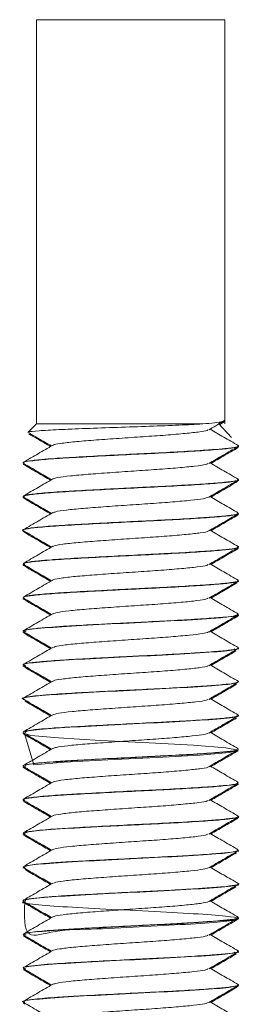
# Model space of a CAD drawing. Header units: millimetres. Extents: x -374 to 373, y -1423 to -22.
# Tile 36 of 39: x 259 to 267, y -81 to -44. Entities that reach past the tile are written whole.
import ezdxf

# ---------------------------------------------------------------- set-up
doc = ezdxf.new("R2010")
doc.units = ezdxf.units.MM

msp = doc.modelspace()

# ---------------------------------------------------------------- linework, layer by layer
at = {"color": 7, "linetype": 'Continuous', "lineweight": 15}
for p, q in [((259.566, -44.321), (259.566, -59.321)), ((259.566, -44.321), (266.566, -44.321)), ((266.566, -59.321), (266.566, -44.321)), ((259.566, -59.321), (259.28, -59.606)), ((265.738, -59.321), (259.566, -59.321)), ((266.804, -59.821), (266.337, -59.321)), ((259.28, -59.606), (259.245, -59.641)), ((267.026, -60.199), (267.019, -60.181)), ((267.066, -60.142), (267.066, -60.132)), ((267.066, -60.181), (267.066, -60.171)), ((259.066, -60.757), (259.066, -60.768)), ((259.066, -60.796), (259.066, -60.806)), ((267.005, -61.449), (267.027, -61.431)), ((267.066, -61.393), (267.066, -61.383)), ((267.066, -61.431), (267.066, -61.421)), ((259.066, -62.008), (259.066, -62.017)), ((259.066, -62.046), (259.066, -62.056)), ((267.048, -62.671), (266.967, -62.708)), ((267.011, -62.699), (267.062, -62.681)), ((267.066, -62.643), (267.066, -62.633)), ((267.066, -62.681), (267.066, -62.671)), ((259.066, -63.257), (259.066, -63.268)), ((259.066, -63.296), (259.066, -63.306)), ((267.066, -63.892), (267.066, -63.882)), ((267.066, -63.931), (267.066, -63.921)), ((259.066, -64.508), (259.066, -64.518)), ((259.066, -64.546), (259.066, -64.556)), ((267.016, -65.199), (267.019, -65.181)), ((267.066, -65.143), (267.066, -65.133)), ((267.066, -65.181), (267.066, -65.171)), ((259.066, -65.758), (259.066, -65.767)), ((259.066, -65.796), (259.066, -65.806)), ((267.004, -66.449), (267.035, -66.431)), ((267.066, -66.393), (267.066, -66.383)), ((267.066, -66.431), (267.066, -66.421)), ((259.066, -67.007), (259.066, -67.018)), ((259.066, -67.046), (259.066, -67.056)), ((267.066, -67.642), (267.066, -67.633)), ((267.066, -67.681), (267.066, -67.671)), ((259.066, -68.258), (259.066, -68.267)), ((259.066, -68.296), (259.066, -68.306)), ((267.066, -68.892), (267.066, -68.882)), ((267.066, -68.931), (267.066, -68.921)), ((259.066, -69.507), (259.066, -69.518)), ((259.066, -69.546), (259.066, -69.555)), ((267.066, -70.143), (267.066, -70.132)), ((266.947, -70.198), (266.986, -70.18)), ((267.066, -70.18), (267.066, -70.171)), ((259.066, -70.758), (259.066, -70.768)), ((259.066, -70.796), (259.066, -70.805)), ((267.066, -71.393), (267.066, -71.383)), ((267.066, -71.431), (267.066, -71.421)), ((259.066, -72.007), (259.066, -72.018)), ((259.066, -72.046), (259.066, -72.056)), ((267.054, -72.671), (266.97, -72.7)), ((267.066, -72.642), (267.066, -72.633)), ((267.066, -72.681), (267.066, -72.671)), ((259.066, -73.257), (259.066, -73.268)), ((259.066, -73.296), (259.066, -73.306)), ((259.097, -73.306), (259.074, -73.293)), ((267.028, -73.949), (267.02, -73.931)), ((267.066, -73.892), (267.066, -73.882)), ((267.066, -73.931), (267.066, -73.921)), ((259.066, -74.508), (259.066, -74.518)), ((259.066, -74.546), (259.066, -74.555)), ((266.951, -75.198), (266.999, -75.18)), ((267.066, -75.143), (267.066, -75.133)), ((267.066, -75.18), (267.066, -75.171)), ((259.066, -75.758), (259.066, -75.768)), ((259.066, -75.796), (259.066, -75.805)), ((259.106, -75.805), (259.071, -75.795)), ((266.98, -76.448), (267.057, -76.431)), ((267.066, -76.393), (267.066, -76.382)), ((267.066, -76.431), (267.066, -76.421)), ((259.066, -77.007), (259.066, -77.018)), ((259.066, -77.046), (259.066, -77.056)), ((267.066, -77.643), (267.066, -77.633)), ((267.066, -77.681), (267.066, -77.671)), ((259.066, -78.258), (259.066, -78.268)), ((259.066, -78.296), (259.066, -78.306)), ((267.066, -78.893), (267.066, -78.882)), ((267.066, -78.931), (267.066, -78.921)), ((259.066, -79.508), (259.066, -79.517)), ((259.066, -79.546), (259.066, -79.556)), ((267.066, -80.142), (267.066, -80.132)), ((267.066, -80.181), (267.066, -80.171)), ((259.066, -80.758), (259.066, -80.767)), ((259.066, -80.796), (259.066, -80.806)), ((259.081, -80.824), (259.124, -80.848))]:
    msp.add_line(p, q, dxfattribs=at)
at = {"color": 7, "linetype": 'Continuous', "lineweight": 15, "flags": 128}
msp.add_lwpolyline([(259.123, -70.805), (259.461, -71.967), (260.596, -71.875), (262.216, -71.787), (264.034, -71.694), (265.631, -71.605), (266.721, -71.514), (267.063, -71.423), (266.597, -71.334), (265.402, -71.242), (263.753, -71.153), (261.939, -71.061), (260.375, -70.972), (259.348, -70.881), (259.078, -70.79), (259.078, -70.79)], dxfattribs=at)
at = {"color": 7, "linetype": 'Continuous', "lineweight": 15}
for points, knots in [([(265.738, -59.321), (266.044, -59.291), (266.511, -59.245), (266.531, -59.197), (266.538, -59.181)], [0, 0, 0, 0, 0.655147, 1, 1, 1, 1]), ([(265.738, -59.321), (265.461, -59.335), (264.908, -59.364), (263.775, -59.406), (262.562, -59.448), (261.374, -59.491), (260.34, -59.531), (259.614, -59.576), (259.258, -59.606), (259.294, -59.624), (259.302, -59.628)], [0, 0, 0, 0, 0.133696, 0.267393, 0.401101, 0.538541, 0.67593, 0.815823, 0.956992, 1, 1, 1, 1]), ([(260.181, -60.112), (260.181, -60.109), (260.183, -60.086), (260.441, -60.045), (260.947, -59.981), (261.673, -59.924), (262.518, -59.862), (263.415, -59.801), (264.28, -59.744), (265.036, -59.68), (265.596, -59.622), (265.905, -59.575), (265.927, -59.548), (265.932, -59.541)], [0, 0, 0, 0, 0.015108, 0.119995, 0.2268, 0.331256, 0.437467, 0.543667, 0.648131, 0.754937, 0.859809, 0.965494, 1, 1, 1, 1]), ([(265.961, -59.541), (266.141, -59.437), (266.323, -59.331), (266.506, -59.225), (266.509, -59.223)], [0, 0, 0, 0, 0.984779, 1, 1, 1, 1]), ([(267.058, -60.12), (266.878, -60.015), (266.529, -59.813), (266.18, -59.611), (266.011, -59.513)], [0, 0, 0, 0, 0.515654, 1, 1, 1, 1]), ([(266.337, -59.276), (266.453, -59.261), (266.595, -59.242), (266.551, -59.223), (266.543, -59.22)], [0, 0, 0, 0, 0.818138, 1, 1, 1, 1]), ([(266.362, -59.348), (266.412, -59.319), (266.466, -59.288), (266.519, -59.257), (266.523, -59.254)], [0, 0, 0, 0, 0.928955, 1, 1, 1, 1]), ([(259.268, -59.682), (259.386, -59.751), (259.659, -59.909), (259.931, -60.067), (260.086, -60.157)], [0, 0, 0, 0, 0.432189, 1, 1, 1, 1]), ([(259.299, -59.661), (259.405, -59.723), (259.678, -59.881), (259.952, -60.04), (260.119, -60.138)], [0, 0, 0, 0, 0.3871356, 1, 1, 1, 1]), ([(267.057, -60.12), (267.059, -60.121), (267.066, -60.126), (267.069, -60.145), (266.985, -60.182), (266.654, -60.229), (266.234, -60.264), (265.977, -60.283), (265.619, -60.308), (264.948, -60.351), (263.86, -60.406), (262.688, -60.463), (261.544, -60.524), (260.734, -60.568), (260.159, -60.606), (259.659, -60.646), (259.201, -60.698), (259.074, -60.735), (259.066, -60.754), (259.066, -60.754), (259.066, -60.755), (259.066, -60.756), (259.066, -60.757)], [0, 0, 0, 0, 0.005915, 0.0246092, 0.0873166, 0.1783229, 0.2404815, 0.2586707, 0.2682356, 0.3599004, 0.4501485, 0.5349528, 0.6321956, 0.7217665, 0.7527891, 0.8132159, 0.9036188, 0.9940147, 0.9942292, 0.9946152, 0.9959024, 1, 1, 1, 1]), ([(259.105, -60.768), (259.094, -60.761), (259.046, -60.735), (259.332, -60.692), (259.946, -60.628), (260.873, -60.569), (261.992, -60.51), (263.209, -60.447), (264.416, -60.39), (265.495, -60.327), (266.364, -60.267), (266.893, -60.209), (267.119, -60.165), (267.059, -60.144), (267.056, -60.142)], [0, 0, 0, 0, 0.0294074, 0.1247171, 0.2222051, 0.3182574, 0.4144922, 0.5119308, 0.6072065, 0.7044725, 0.8011111, 0.8967916, 0.9943457, 1, 1, 1, 1]), ([(260.165, -60.111), (259.985, -60.216), (259.625, -60.425), (259.265, -60.633), (259.085, -60.738)], [0, 0, 0, 0, 0.4996716, 1, 1, 1, 1]), ([(265.961, -60.791), (266.141, -60.687), (266.5, -60.478), (266.86, -60.269), (267.04, -60.165)], [0, 0, 0, 0, 0.49971, 1, 1, 1, 1]), ([(266.045, -60.782), (266.2, -60.692), (266.535, -60.497), (266.871, -60.303), (267.05, -60.199)], [0, 0, 0, 0, 0.464504, 1, 1, 1, 1]), ([(259.112, -60.824), (259.091, -60.819), (259.043, -60.809), (259.086, -60.799), (259.111, -60.793)], [0, 0, 0, 0, 0.4356533, 1, 1, 1, 1]), ([(259.076, -60.782), (259.256, -60.886), (259.604, -61.088), (259.952, -61.29), (260.119, -61.388)], [0, 0, 0, 0, 0.517843, 1, 1, 1, 1]), ([(259.081, -60.824), (259.261, -60.928), (259.596, -61.122), (259.931, -61.317), (260.086, -61.407)], [0, 0, 0, 0, 0.537994, 1, 1, 1, 1]), ([(260.174, -61.363), (260.222, -61.346), (260.324, -61.309), (260.791, -61.248), (261.46, -61.189), (262.281, -61.13), (263.17, -61.067), (264.053, -61.01), (264.846, -60.947), (265.466, -60.887), (265.851, -60.836), (265.909, -60.803), (265.931, -60.791)], [0, 0, 0, 0, 0.092949, 0.199399, 0.304274, 0.40935, 0.515746, 0.619769, 0.725977, 0.831495, 0.935963, 1, 1, 1, 1]), ([(267.058, -61.37), (266.878, -61.265), (266.529, -61.063), (266.18, -60.861), (266.011, -60.763)], [0, 0, 0, 0, 0.5156526, 1, 1, 1, 1]), ([(260.165, -61.361), (259.985, -61.466), (259.625, -61.675), (259.265, -61.883), (259.085, -61.988)], [0, 0, 0, 0, 0.4996716, 1, 1, 1, 1]), ([(259.114, -62.032), (259.094, -62.027), (259.007, -62), (259.218, -61.958), (259.742, -61.896), (260.599, -61.834), (261.675, -61.777), (262.874, -61.713), (264.096, -61.655), (265.221, -61.595), (266.154, -61.532), (266.783, -61.476), (267.081, -61.426), (267.036, -61.399), (267.025, -61.393)], [0, 0, 0, 0, 0.026341, 0.119478, 0.214334, 0.308969, 0.402249, 0.497548, 0.590994, 0.685419, 0.780421, 0.873495, 0.968687, 1, 1, 1, 1]), ([(267.046, -61.383), (267.053, -61.385), (267.106, -61.407), (266.882, -61.451), (266.367, -61.506), (265.643, -61.557), (264.983, -61.597), (264.276, -61.636), (263.714, -61.663), (263.21, -61.687), (262.819, -61.707), (262.085, -61.745), (261.21, -61.791), (260.605, -61.827), (260.321, -61.845), (259.96, -61.87), (259.482, -61.913), (259.102, -61.963), (259.103, -61.995), (259.103, -62.008)], [0, 0, 0, 0, 0.012311, 0.105866, 0.197569, 0.290148, 0.349977, 0.383755, 0.475056, 0.485549, 0.504638, 0.568513, 0.661353, 0.725325, 0.743733, 0.753058, 0.846592, 0.938565, 1, 1, 1, 1]), ([(265.961, -62.041), (266.141, -61.937), (266.5, -61.728), (266.86, -61.519), (267.04, -61.415)], [0, 0, 0, 0, 0.499711, 1, 1, 1, 1]), ([(266.045, -62.032), (266.2, -61.942), (266.529, -61.751), (266.857, -61.561), (267.03, -61.46)], [0, 0, 0, 0, 0.474094, 1, 1, 1, 1]), ([(259.076, -62.032), (259.256, -62.136), (259.604, -62.338), (259.952, -62.54), (260.119, -62.638)], [0, 0, 0, 0, 0.517845, 1, 1, 1, 1]), ([(259.081, -62.074), (259.261, -62.178), (259.596, -62.372), (259.931, -62.567), (260.086, -62.657)], [0, 0, 0, 0, 0.537995, 1, 1, 1, 1]), ([(260.194, -62.613), (260.214, -62.601), (260.267, -62.569), (260.645, -62.516), (261.259, -62.454), (262.049, -62.397), (262.926, -62.333), (263.819, -62.275), (264.644, -62.215), (265.318, -62.152), (265.792, -62.098), (265.899, -62.059), (265.95, -62.04)], [0, 0, 0, 0, 0.063538, 0.169567, 0.275345, 0.379606, 0.48613, 0.590576, 0.696121, 0.802312, 0.906341, 1, 1, 1, 1]), ([(267.058, -62.62), (266.878, -62.515), (266.529, -62.313), (266.18, -62.111), (266.011, -62.013)], [0, 0, 0, 0, 0.5156526, 1, 1, 1, 1]), ([(259.077, -63.282), (259.076, -63.282), (258.986, -63.261), (259.139, -63.223), (259.558, -63.163), (260.343, -63.1), (261.365, -63.043), (262.543, -62.981), (263.77, -62.92), (264.931, -62.862), (265.927, -62.799), (266.636, -62.741), (267.003, -62.695), (267.006, -62.67), (267.007, -62.665)], [0, 0, 0, 0, 0.000215, 0.097345, 0.194976, 0.293608, 0.390092, 0.488681, 0.586414, 0.68345, 0.782239, 0.878863, 0.977117, 1, 1, 1, 1]), ([(267.03, -62.62), (267.041, -62.635), (267.066, -62.668), (266.71, -62.725), (266.051, -62.779), (265.135, -62.84), (264.075, -62.896), (262.905, -62.952), (261.751, -63.013), (260.706, -63.068), (259.959, -63.119), (259.54, -63.159), (259.225, -63.198), (259.1, -63.225), (259.068, -63.249), (259.067, -63.254), (259.067, -63.257)], [0, 0, 0, 0, 0.068352, 0.15937, 0.255444, 0.340799, 0.431588, 0.521496, 0.61323, 0.703158, 0.793924, 0.852767, 0.885713, 0.975239, 0.98559, 1, 1, 1, 1]), ([(260.165, -62.611), (259.985, -62.716), (259.625, -62.925), (259.265, -63.133), (259.085, -63.238)], [0, 0, 0, 0, 0.4996716, 1, 1, 1, 1]), ([(265.961, -63.291), (266.141, -63.187), (266.5, -62.978), (266.86, -62.769), (267.04, -62.665)], [0, 0, 0, 0, 0.49971, 1, 1, 1, 1]), ([(266.045, -63.282), (266.2, -63.192), (266.535, -62.997), (266.871, -62.803), (267.05, -62.699)], [0, 0, 0, 0, 0.464505, 1, 1, 1, 1]), ([(259.076, -63.282), (259.256, -63.386), (259.604, -63.588), (259.952, -63.79), (260.119, -63.888)], [0, 0, 0, 0, 0.517843, 1, 1, 1, 1]), ([(259.081, -63.324), (259.261, -63.428), (259.596, -63.622), (259.931, -63.817), (260.086, -63.907)], [0, 0, 0, 0, 0.537994, 1, 1, 1, 1]), ([(260.193, -63.862), (260.197, -63.856), (260.215, -63.829), (260.517, -63.783), (261.069, -63.72), (261.823, -63.663), (262.683, -63.601), (263.581, -63.54), (264.43, -63.482), (265.16, -63.419), (265.675, -63.362), (265.94, -63.317), (265.945, -63.294), (265.946, -63.292)], [0, 0, 0, 0, 0.034723, 0.140268, 0.2469, 0.351199, 0.457784, 0.56344, 0.668338, 0.775142, 0.879593, 0.985814, 1, 1, 1, 1]), ([(267.058, -63.87), (266.878, -63.765), (266.529, -63.563), (266.18, -63.361), (266.011, -63.263)], [0, 0, 0, 0, 0.515654, 1, 1, 1, 1]), ([(259.113, -64.532), (259.095, -64.518), (259.055, -64.482), (259.417, -64.43), (260.1, -64.367), (261.068, -64.309), (262.214, -64.248), (263.438, -64.186), (264.629, -64.129), (265.677, -64.065), (266.48, -64.007), (266.985, -63.949), (267.026, -63.911), (267.045, -63.892)], [0, 0, 0, 0, 0.069049, 0.162428, 0.257736, 0.351084, 0.445643, 0.540568, 0.63368, 0.728921, 0.822744, 0.91677, 1, 1, 1, 1]), ([(267.037, -63.87), (267.05, -63.873), (267.064, -63.875), (267.065, -63.878), (267.065, -63.879), (267.065, -63.88), (267.066, -63.885), (267.055, -63.904), (266.932, -63.943), (266.497, -63.995), (265.734, -64.051), (265.059, -64.093), (264.668, -64.114), (264.564, -64.12), (264.219, -64.138), (263.502, -64.173), (262.444, -64.226), (261.322, -64.285), (260.638, -64.324), (260.269, -64.349), (259.995, -64.368), (259.551, -64.406), (259.138, -64.456), (259.101, -64.491), (259.084, -64.508)], [0, 0, 0, 0, 0.013166, 0.013412, 0.013828, 0.015168, 0.019882, 0.037442, 0.104972, 0.195445, 0.285565, 0.377243, 0.3805, 0.386041, 0.403973, 0.467137, 0.558111, 0.648553, 0.738988, 0.748229, 0.766613, 0.830709, 0.921471, 1, 1, 1, 1]), ([(260.165, -63.861), (259.985, -63.966), (259.625, -64.175), (259.265, -64.383), (259.085, -64.488)], [0, 0, 0, 0, 0.4996716, 1, 1, 1, 1]), ([(265.961, -64.541), (266.141, -64.437), (266.5, -64.228), (266.86, -64.019), (267.04, -63.915)], [0, 0, 0, 0, 0.49971, 1, 1, 1, 1]), ([(267.045, -63.949), (267.048, -63.948), (267.076, -63.942), (267.052, -63.936), (267.03, -63.931)], [0, 0, 0, 0, 0.110509, 1, 1, 1, 1]), ([(266.045, -64.532), (266.2, -64.442), (266.535, -64.247), (266.871, -64.053), (267.05, -63.949)], [0, 0, 0, 0, 0.464504, 1, 1, 1, 1]), ([(259.084, -64.556), (259.076, -64.553), (259.052, -64.546), (259.095, -64.539), (259.124, -64.534)], [0, 0, 0, 0, 0.306725, 1, 1, 1, 1]), ([(259.076, -64.532), (259.256, -64.636), (259.604, -64.838), (259.952, -65.04), (260.119, -65.138)], [0, 0, 0, 0, 0.517843, 1, 1, 1, 1]), ([(259.081, -64.574), (259.261, -64.678), (259.596, -64.872), (259.931, -65.067), (260.086, -65.157)], [0, 0, 0, 0, 0.537994, 1, 1, 1, 1]), ([(260.172, -65.112), (260.172, -65.11), (260.168, -65.089), (260.41, -65.05), (260.892, -64.986), (261.605, -64.929), (262.442, -64.868), (263.338, -64.806), (264.209, -64.749), (264.978, -64.685), (265.557, -64.627), (265.889, -64.579), (265.92, -64.55), (265.93, -64.541)], [0, 0, 0, 0, 0.006044, 0.110696, 0.217519, 0.322136, 0.428115, 0.534505, 0.638856, 0.745604, 0.850754, 0.956133, 1, 1, 1, 1]), ([(267.058, -65.12), (266.878, -65.015), (266.529, -64.813), (266.18, -64.611), (266.011, -64.513)], [0, 0, 0, 0, 0.5156526, 1, 1, 1, 1]), ([(259.097, -65.767), (259.088, -65.763), (259.034, -65.738), (259.296, -65.697), (259.879, -65.634), (260.785, -65.574), (261.891, -65.515), (263.103, -65.452), (264.316, -65.395), (265.411, -65.333), (266.3, -65.271), (266.862, -65.214), (267.108, -65.168), (267.05, -65.145), (267.043, -65.143)], [0, 0, 0, 0, 0.021184, 0.116451, 0.213857, 0.310204, 0.406155, 0.50367, 0.599014, 0.696129, 0.792999, 0.888501, 0.986061, 1, 1, 1, 1]), ([(260.165, -65.111), (259.985, -65.216), (259.625, -65.425), (259.265, -65.633), (259.085, -65.738)], [0, 0, 0, 0, 0.4996716, 1, 1, 1, 1]), ([(267.028, -65.133), (267.039, -65.139), (267.075, -65.159), (266.946, -65.184), (266.824, -65.203), (266.784, -65.209), (266.628, -65.23), (266.356, -65.254), (265.844, -65.293), (265.245, -65.332), (264.654, -65.366), (264.28, -65.385), (264.266, -65.386), (264.219, -65.388), (264.041, -65.397), (263.68, -65.414), (263.309, -65.433), (262.998, -65.448), (262.607, -65.468), (261.875, -65.506), (260.907, -65.558), (260.012, -65.614), (259.564, -65.657), (259.361, -65.682), (259.225, -65.7), (259.074, -65.726), (259.098, -65.748), (259.108, -65.758)], [0, 0, 0, 0, 0.03007, 0.097471, 0.115755, 0.121029, 0.123723, 0.215066, 0.246971, 0.308288, 0.401327, 0.401679, 0.402364, 0.404732, 0.413462, 0.446881, 0.492907, 0.502403, 0.521193, 0.586554, 0.678838, 0.770738, 0.86424, 0.873524, 0.891916, 0.95593, 1, 1, 1, 1]), ([(265.961, -65.791), (266.141, -65.687), (266.5, -65.478), (266.86, -65.269), (267.04, -65.165)], [0, 0, 0, 0, 0.499711, 1, 1, 1, 1]), ([(266.045, -65.782), (266.2, -65.692), (266.522, -65.505), (266.844, -65.318), (267.01, -65.222)], [0, 0, 0, 0, 0.48392, 1, 1, 1, 1]), ([(259.102, -65.824), (259.089, -65.821), (259.046, -65.812), (259.083, -65.803), (259.109, -65.797)], [0, 0, 0, 0, 0.29536, 1, 1, 1, 1]), ([(259.076, -65.782), (259.256, -65.886), (259.604, -66.088), (259.952, -66.29), (260.119, -66.388)], [0, 0, 0, 0, 0.517843, 1, 1, 1, 1]), ([(259.081, -65.824), (259.261, -65.928), (259.596, -66.122), (259.931, -66.317), (260.086, -66.407)], [0, 0, 0, 0, 0.537995, 1, 1, 1, 1]), ([(260.183, -66.363), (260.22, -66.347), (260.305, -66.312), (260.743, -66.254), (261.395, -66.194), (262.207, -66.135), (263.093, -66.072), (263.98, -66.015), (264.784, -65.953), (265.421, -65.892), (265.833, -65.84), (265.905, -65.805), (265.934, -65.791)], [0, 0, 0, 0, 0.083631, 0.18999, 0.295189, 0.399955, 0.506435, 0.610534, 0.716575, 0.822348, 0.92662, 1, 1, 1, 1]), ([(267.058, -66.37), (266.878, -66.265), (266.529, -66.063), (266.18, -65.861), (266.011, -65.763)], [0, 0, 0, 0, 0.5156526, 1, 1, 1, 1]), ([(267.04, -66.37), (267.036, -66.391), (267.029, -66.43), (266.58, -66.487), (265.907, -66.54), (264.965, -66.599), (263.885, -66.656), (262.864, -66.704), (262.093, -66.745), (261.332, -66.785), (260.748, -66.817), (260.171, -66.855), (259.668, -66.895), (259.207, -66.947), (259.075, -66.984), (259.066, -67.003), (259.066, -67.005), (259.065, -67.006), (259.066, -67.007), (259.066, -67.007)], [0, 0, 0, 0, 0.098252, 0.178368, 0.266383, 0.358058, 0.448137, 0.531813, 0.595348, 0.630674, 0.720274, 0.751658, 0.811705, 0.902128, 0.992544, 0.993268, 0.994662, 0.99946, 1, 1, 1, 1]), ([(260.165, -66.361), (259.985, -66.466), (259.625, -66.675), (259.265, -66.883), (259.085, -66.988)], [0, 0, 0, 0, 0.4996723, 1, 1, 1, 1]), ([(259.18, -67.033), (259.137, -67.019), (258.999, -66.974), (259.652, -66.901), (260.974, -66.811), (262.766, -66.718), (264.608, -66.632), (265.976, -66.547), (266.742, -66.481), (267.068, -66.43), (267.032, -66.401), (267.021, -66.393)], [0, 0, 0, 0, 0.065651, 0.206348, 0.347224, 0.48913, 0.629277, 0.771637, 0.864988, 0.96038, 1, 1, 1, 1]), ([(265.961, -67.041), (266.141, -66.937), (266.5, -66.728), (266.86, -66.519), (267.04, -66.415)], [0, 0, 0, 0, 0.49971, 1, 1, 1, 1]), ([(266.045, -67.032), (266.2, -66.942), (266.535, -66.747), (266.871, -66.553), (267.05, -66.449)], [0, 0, 0, 0, 0.464505, 1, 1, 1, 1]), ([(267.031, -66.421), (267.042, -66.425), (267.101, -66.447), (266.969, -66.468), (266.863, -66.485)], [0, 0, 0, 0, 0.195191, 1, 1, 1, 1]), ([(259.076, -67.032), (259.256, -67.136), (259.604, -67.338), (259.952, -67.54), (260.119, -67.638)], [0, 0, 0, 0, 0.517843, 1, 1, 1, 1]), ([(259.081, -67.074), (259.261, -67.178), (259.596, -67.372), (259.931, -67.567), (260.086, -67.657)], [0, 0, 0, 0, 0.537994, 1, 1, 1, 1]), ([(260.196, -67.613), (260.21, -67.602), (260.25, -67.573), (260.603, -67.521), (261.198, -67.459), (261.977, -67.402), (262.849, -67.339), (263.744, -67.28), (264.578, -67.22), (265.268, -67.157), (265.773, -67.101), (265.898, -67.06), (265.96, -67.04)], [0, 0, 0, 0, 0.054364, 0.160178, 0.266163, 0.370275, 0.476757, 0.581445, 0.6867, 0.793023, 0.897023, 1, 1, 1, 1]), ([(267.058, -67.62), (266.878, -67.515), (266.529, -67.313), (266.18, -67.111), (266.011, -67.013)], [0, 0, 0, 0, 0.515654, 1, 1, 1, 1]), ([(259.161, -68.283), (259.124, -68.274), (258.955, -68.235), (259.485, -68.169), (260.685, -68.076), (262.427, -67.986), (264.295, -67.897), (265.875, -67.804), (266.853, -67.73), (266.914, -67.683), (266.936, -67.666)], [0, 0, 0, 0, 0.0418936, 0.1874698, 0.3346162, 0.4810824, 0.6270005, 0.774616, 0.920053, 1, 1, 1, 1]), ([(260.165, -67.611), (259.985, -67.716), (259.625, -67.925), (259.265, -68.133), (259.085, -68.238)], [0, 0, 0, 0, 0.4996716, 1, 1, 1, 1]), ([(267.048, -67.633), (267.054, -67.635), (267.108, -67.656), (266.888, -67.7), (266.379, -67.755), (265.655, -67.806), (264.997, -67.846), (264.291, -67.885), (263.731, -67.912), (263.226, -67.937), (262.836, -67.956), (262.102, -67.994), (261.118, -68.046), (260.176, -68.101), (259.491, -68.162), (259.104, -68.212), (259.103, -68.245), (259.102, -68.258)], [0, 0, 0, 0, 0.010814, 0.104387, 0.196147, 0.2887, 0.349298, 0.382342, 0.473668, 0.484418, 0.503592, 0.567119, 0.660014, 0.751506, 0.845052, 0.937092, 1, 1, 1, 1]), ([(265.961, -68.291), (266.141, -68.187), (266.5, -67.978), (266.86, -67.769), (267.04, -67.665)], [0, 0, 0, 0, 0.49971, 1, 1, 1, 1]), ([(266.045, -68.282), (266.2, -68.192), (266.509, -68.012), (266.818, -67.833), (266.971, -67.745)], [0, 0, 0, 0, 0.504415, 1, 1, 1, 1]), ([(259.076, -68.282), (259.256, -68.386), (259.604, -68.588), (259.952, -68.79), (260.119, -68.888)], [0, 0, 0, 0, 0.517843, 1, 1, 1, 1]), ([(260.189, -68.862), (260.19, -68.857), (260.2, -68.832), (260.481, -68.788), (261.012, -68.725), (261.753, -68.668), (262.607, -68.606), (263.505, -68.545), (264.362, -68.487), (265.104, -68.424), (265.64, -68.366), (265.924, -68.321), (265.936, -68.296), (265.939, -68.291)], [0, 0, 0, 0, 0.025696, 0.130925, 0.237659, 0.341998, 0.448434, 0.554362, 0.659028, 0.765856, 0.870469, 0.976464, 1, 1, 1, 1]), ([(267.058, -68.87), (266.878, -68.765), (266.529, -68.563), (266.18, -68.361), (266.011, -68.263)], [0, 0, 0, 0, 0.515654, 1, 1, 1, 1]), ([(259.081, -68.324), (259.261, -68.428), (259.596, -68.622), (259.931, -68.817), (260.086, -68.907)], [0, 0, 0, 0, 0.537994, 1, 1, 1, 1]), ([(259.114, -69.532), (259.097, -69.529), (258.917, -69.496), (259.346, -69.436), (260.41, -69.341), (262.097, -69.253), (263.961, -69.162), (265.632, -69.071), (266.834, -68.984), (266.981, -68.923), (267.055, -68.892)], [0, 0, 0, 0, 0.014318, 0.154591, 0.297053, 0.437661, 0.579137, 0.720857, 0.861349, 1, 1, 1, 1]), ([(267.053, -68.87), (267.057, -68.872), (267.084, -68.886), (267.027, -68.92), (266.735, -68.973), (266.217, -69.016), (265.67, -69.055), (265.043, -69.094), (264.093, -69.146), (262.924, -69.201), (261.769, -69.262), (260.721, -69.317), (259.969, -69.369), (259.548, -69.408), (259.23, -69.448), (259.102, -69.474), (259.068, -69.498), (259.067, -69.504), (259.067, -69.507)], [0, 0, 0, 0, 0.009426, 0.066846, 0.15827, 0.247765, 0.2817, 0.339501, 0.430308, 0.520155, 0.611863, 0.701803, 0.7925, 0.852089, 0.884279, 0.973787, 0.984385, 1, 1, 1, 1]), ([(260.165, -68.861), (259.985, -68.966), (259.625, -69.175), (259.265, -69.383), (259.085, -69.488)], [0, 0, 0, 0, 0.4996716, 1, 1, 1, 1]), ([(265.961, -69.541), (266.141, -69.437), (266.5, -69.228), (266.86, -69.019), (267.04, -68.915)], [0, 0, 0, 0, 0.499711, 1, 1, 1, 1]), ([(266.045, -69.532), (266.2, -69.442), (266.518, -69.257), (266.836, -69.073), (266.998, -68.979)], [0, 0, 0, 0, 0.489822, 1, 1, 1, 1]), ([(259.076, -69.532), (259.256, -69.636), (259.604, -69.838), (259.952, -70.04), (260.119, -70.138)], [0, 0, 0, 0, 0.517843, 1, 1, 1, 1]), ([(259.143, -69.61), (259.303, -69.702), (259.617, -69.884), (259.931, -70.067), (260.086, -70.157)], [0, 0, 0, 0, 0.507632, 1, 1, 1, 1]), ([(260.165, -70.112), (260.225, -70.093), (260.348, -70.055), (260.849, -69.992), (261.537, -69.934), (262.368, -69.873), (263.261, -69.811), (264.138, -69.754), (264.918, -69.691), (265.516, -69.631), (265.872, -69.582), (265.914, -69.551), (265.929, -69.541)], [0, 0, 0, 0, 0.102855, 0.209487, 0.314149, 0.419692, 0.526065, 0.630192, 0.73667, 0.841967, 0.946856, 1, 1, 1, 1]), ([(267.058, -70.12), (266.878, -70.015), (266.529, -69.813), (266.18, -69.611), (266.011, -69.513)], [0, 0, 0, 0, 0.515653, 1, 1, 1, 1]), ([(267.039, -70.12), (267.051, -70.122), (267.063, -70.125), (267.064, -70.128), (267.065, -70.129), (267.066, -70.134), (267.057, -70.154), (266.937, -70.192), (266.508, -70.244), (265.748, -70.3), (265.052, -70.343), (264.583, -70.369), (264.226, -70.388), (263.514, -70.422), (262.463, -70.475), (261.339, -70.534), (260.651, -70.573), (260.28, -70.598), (260.004, -70.618), (259.56, -70.655), (259.141, -70.705), (259.1, -70.741), (259.082, -70.758)], [0, 0, 0, 0, 0.011683, 0.0124688, 0.0139156, 0.018794, 0.0364831, 0.1034799, 0.1940019, 0.2840766, 0.3757607, 0.3857531, 0.4040869, 0.4656914, 0.5566277, 0.6470811, 0.7375271, 0.7471901, 0.7657116, 0.8292325, 0.9200376, 1, 1, 1, 1]), ([(260.165, -70.111), (259.985, -70.216), (259.625, -70.425), (259.265, -70.633), (259.085, -70.738)], [0, 0, 0, 0, 0.4996716, 1, 1, 1, 1]), ([(259.141, -70.768), (259.156, -70.746), (259.19, -70.694), (260.187, -70.608), (261.764, -70.521), (263.622, -70.427), (265.381, -70.338), (266.598, -70.249), (267.156, -70.182), (267.03, -70.147), (267.013, -70.143)], [0, 0, 0, 0, 0.1085085, 0.2544331, 0.3980748, 0.5437138, 0.687972, 0.832395, 0.9778932, 1, 1, 1, 1]), ([(265.961, -70.791), (266.141, -70.687), (266.5, -70.478), (266.86, -70.269), (267.04, -70.165)], [0, 0, 0, 0, 0.49971, 1, 1, 1, 1]), ([(266.045, -70.782), (266.2, -70.692), (266.515, -70.509), (266.83, -70.326), (266.989, -70.234)], [0, 0, 0, 0, 0.494411, 1, 1, 1, 1]), ([(259.076, -70.782), (259.256, -70.886), (259.604, -71.088), (259.952, -71.29), (260.119, -71.388)], [0, 0, 0, 0, 0.517844, 1, 1, 1, 1]), ([(259.081, -70.824), (259.261, -70.928), (259.596, -71.122), (259.931, -71.317), (260.086, -71.407)], [0, 0, 0, 0, 0.537994, 1, 1, 1, 1]), ([(260.189, -71.363), (260.218, -71.349), (260.287, -71.316), (260.697, -71.259), (261.332, -71.199), (262.134, -71.141), (263.016, -71.077), (263.906, -71.02), (264.72, -70.958), (265.375, -70.896), (265.815, -70.844), (265.902, -70.807), (265.94, -70.79)], [0, 0, 0, 0, 0.074355, 0.180586, 0.286074, 0.390576, 0.4971, 0.601328, 0.707163, 0.813151, 0.91728, 1, 1, 1, 1]), ([(267.058, -71.37), (266.878, -71.265), (266.529, -71.063), (266.18, -70.861), (266.011, -70.763)], [0, 0, 0, 0, 0.515653, 1, 1, 1, 1]), ([(267.047, -71.383), (267.053, -71.386), (267.101, -71.411), (266.84, -71.459), (266.22, -71.517), (265.32, -71.579), (264.312, -71.634), (263.201, -71.688), (262.074, -71.745), (260.976, -71.804), (260.047, -71.861), (259.387, -71.922), (259.123, -71.969), (259.061, -71.996), (259.069, -72.006), (259.07, -72.007)], [0, 0, 0, 0, 0.014949, 0.125621, 0.211777, 0.314513, 0.411647, 0.473517, 0.583594, 0.677139, 0.756287, 0.867635, 0.95347, 0.991374, 1, 1, 1, 1]), ([(260.165, -71.361), (259.985, -71.466), (259.625, -71.675), (259.265, -71.883), (259.085, -71.988)], [0, 0, 0, 0, 0.4996716, 1, 1, 1, 1]), ([(259.157, -72.033), (259.135, -72.011), (259.083, -71.959), (259.954, -71.874), (261.444, -71.787), (263.281, -71.693), (265.094, -71.606), (266.409, -71.513), (267.07, -71.451), (267.012, -71.418), (267.007, -71.415)], [0, 0, 0, 0, 0.1072858, 0.2545992, 0.4000687, 0.5478373, 0.6933854, 0.8404881, 0.9869333, 1, 1, 1, 1]), ([(265.961, -72.041), (266.141, -71.937), (266.5, -71.728), (266.86, -71.519), (267.04, -71.415)], [0, 0, 0, 0, 0.49971, 1, 1, 1, 1]), ([(266.045, -72.032), (266.2, -71.942), (266.535, -71.747), (266.871, -71.553), (267.05, -71.449)], [0, 0, 0, 0, 0.4645044, 1, 1, 1, 1]), ([(259.143, -72.074), (259.094, -72.068), (259.041, -72.062), (259.069, -72.056), (259.07, -72.056)], [0, 0, 0, 0, 0.941048, 1, 1, 1, 1]), ([(259.076, -72.032), (259.256, -72.136), (259.604, -72.338), (259.952, -72.54), (260.119, -72.638)], [0, 0, 0, 0, 0.517843, 1, 1, 1, 1]), ([(259.081, -72.074), (259.261, -72.178), (259.596, -72.372), (259.931, -72.567), (260.086, -72.657)], [0, 0, 0, 0, 0.537994, 1, 1, 1, 1]), ([(260.196, -72.612), (260.204, -72.604), (260.234, -72.576), (260.562, -72.527), (261.138, -72.464), (261.906, -72.407), (262.772, -72.344), (263.67, -72.285), (264.509, -72.226), (265.224, -72.162), (265.713, -72.106), (265.958, -72.063), (265.957, -72.042), (265.957, -72.042)], [0, 0, 0, 0, 0.045374, 0.151244, 0.257708, 0.362031, 0.468742, 0.574033, 0.679271, 0.785996, 0.890328, 0.996765, 1, 1, 1, 1]), ([(267.058, -72.62), (266.878, -72.515), (266.529, -72.313), (266.18, -72.111), (266.011, -72.013)], [0, 0, 0, 0, 0.515653, 1, 1, 1, 1]), ([(267.026, -72.62), (267.037, -72.636), (267.064, -72.673), (266.655, -72.731), (265.923, -72.789), (264.976, -72.849), (263.879, -72.906), (262.687, -72.963), (261.582, -73.021), (260.609, -73.075), (259.785, -73.132), (259.246, -73.194), (259.02, -73.235), (259.075, -73.256), (259.08, -73.257)], [0, 0, 0, 0, 0.0729264, 0.1764552, 0.2617108, 0.3615328, 0.4471735, 0.5316342, 0.6391253, 0.70847, 0.7944537, 0.903699, 0.9919038, 1, 1, 1, 1]), ([(259.102, -73.282), (259.092, -73.266), (259.068, -73.229), (259.471, -73.174), (260.186, -73.11), (261.177, -73.053), (262.335, -72.991), (263.561, -72.93), (264.743, -72.873), (265.771, -72.809), (266.543, -72.751), (267.005, -72.695), (267.024, -72.658), (267.033, -72.642)], [0, 0, 0, 0, 0.078257, 0.171889, 0.267179, 0.360369, 0.45517, 0.549895, 0.643134, 0.738437, 0.831978, 0.926322, 1, 1, 1, 1]), ([(260.165, -72.611), (259.985, -72.716), (259.625, -72.925), (259.265, -73.133), (259.085, -73.238)], [0, 0, 0, 0, 0.499672, 1, 1, 1, 1]), ([(265.961, -73.291), (266.141, -73.187), (266.5, -72.978), (266.86, -72.769), (267.04, -72.665)], [0, 0, 0, 0, 0.49971, 1, 1, 1, 1]), ([(266.045, -73.282), (266.2, -73.192), (266.535, -72.997), (266.871, -72.803), (267.05, -72.699)], [0, 0, 0, 0, 0.4645044, 1, 1, 1, 1]), ([(267.029, -72.699), (267.044, -72.696), (267.075, -72.69), (267.053, -72.684), (267.041, -72.681)], [0, 0, 0, 0, 0.465872, 1, 1, 1, 1]), ([(259.076, -73.282), (259.256, -73.386), (259.604, -73.588), (259.952, -73.79), (260.119, -73.888)], [0, 0, 0, 0, 0.517843, 1, 1, 1, 1]), ([(259.081, -73.324), (259.261, -73.428), (259.596, -73.622), (259.931, -73.817), (260.086, -73.907)], [0, 0, 0, 0, 0.537994, 1, 1, 1, 1]), ([(260.182, -73.862), (260.182, -73.859), (260.185, -73.836), (260.447, -73.794), (260.956, -73.73), (261.685, -73.673), (262.531, -73.611), (263.428, -73.55), (264.292, -73.493), (265.046, -73.429), (265.603, -73.371), (265.908, -73.325), (265.928, -73.298), (265.933, -73.291)], [0, 0, 0, 0, 0.016668, 0.121601, 0.228398, 0.332833, 0.43908, 0.545242, 0.649732, 0.756545, 0.861374, 0.967107, 1, 1, 1, 1]), ([(267.058, -73.87), (266.878, -73.765), (266.529, -73.563), (266.18, -73.361), (266.011, -73.263)], [0, 0, 0, 0, 0.515653, 1, 1, 1, 1]), ([(267.035, -73.87), (267.047, -73.874), (267.128, -73.9), (266.914, -73.947), (266.415, -74.001), (265.649, -74.058), (264.617, -74.12), (263.383, -74.178), (262.226, -74.237), (261.188, -74.293), (260.215, -74.349), (259.502, -74.41), (259.118, -74.463), (259.083, -74.495), (259.068, -74.508)], [0, 0, 0, 0, 0.017988, 0.12605, 0.210886, 0.278686, 0.39568, 0.488818, 0.571012, 0.665022, 0.744221, 0.849457, 0.937828, 1, 1, 1, 1]), ([(260.165, -73.861), (259.985, -73.966), (259.625, -74.175), (259.265, -74.383), (259.085, -74.488)], [0, 0, 0, 0, 0.4996716, 1, 1, 1, 1]), ([(259.108, -74.518), (259.152, -74.492), (259.247, -74.437), (260.354, -74.346), (261.812, -74.269), (263.227, -74.196), (264.433, -74.139), (265.51, -74.076), (266.375, -74.016), (266.898, -73.958), (267.121, -73.914), (267.061, -73.893), (267.058, -73.892)], [0, 0, 0, 0, 0.126027, 0.271527, 0.414923, 0.512513, 0.607945, 0.705402, 0.802163, 0.898045, 0.995763, 1, 1, 1, 1]), ([(265.961, -74.541), (266.141, -74.437), (266.5, -74.228), (266.86, -74.019), (267.04, -73.915)], [0, 0, 0, 0, 0.49971, 1, 1, 1, 1]), ([(266.045, -74.532), (266.2, -74.442), (266.535, -74.247), (266.871, -74.053), (267.05, -73.949)], [0, 0, 0, 0, 0.4645044, 1, 1, 1, 1]), ([(267.058, -75.12), (266.878, -75.015), (266.529, -74.813), (266.18, -74.611), (266.011, -74.513)], [0, 0, 0, 0, 0.515653, 1, 1, 1, 1]), ([(259.076, -74.532), (259.256, -74.636), (259.604, -74.838), (259.952, -75.04), (260.119, -75.138)], [0, 0, 0, 0, 0.517843, 1, 1, 1, 1]), ([(259.081, -74.574), (259.261, -74.678), (259.596, -74.872), (259.931, -75.067), (260.086, -75.157)], [0, 0, 0, 0, 0.537994, 1, 1, 1, 1]), ([(260.173, -75.113), (260.222, -75.095), (260.327, -75.059), (260.799, -74.997), (261.471, -74.938), (262.294, -74.879), (263.184, -74.816), (264.065, -74.759), (264.857, -74.696), (265.474, -74.636), (265.854, -74.586), (265.909, -74.553), (265.93, -74.541)], [0, 0, 0, 0, 0.094559, 0.201021, 0.305842, 0.410971, 0.517349, 0.621365, 0.727596, 0.833067, 0.937573, 1, 1, 1, 1]), ([(267.036, -75.133), (267.042, -75.14), (267.067, -75.17), (266.755, -75.22), (266.084, -75.277), (265.214, -75.335), (264.146, -75.393), (263.004, -75.447), (261.795, -75.51), (260.778, -75.565), (259.897, -75.623), (259.32, -75.683), (259.046, -75.727), (259.093, -75.752), (259.104, -75.758)], [0, 0, 0, 0, 0.035793, 0.141944, 0.227885, 0.330942, 0.406714, 0.505123, 0.602635, 0.696215, 0.774751, 0.88385, 0.971976, 1, 1, 1, 1]), ([(260.165, -75.111), (259.985, -75.216), (259.625, -75.425), (259.265, -75.633), (259.085, -75.738)], [0, 0, 0, 0, 0.499672, 1, 1, 1, 1]), ([(259.126, -75.783), (259.127, -75.757), (259.127, -75.702), (260.108, -75.613), (261.661, -75.526), (263.521, -75.432), (265.268, -75.344), (266.615, -75.254), (266.89, -75.195), (267.026, -75.165)], [0, 0, 0, 0, 0.125045, 0.272765, 0.418226, 0.565891, 0.711806, 0.858344, 1, 1, 1, 1]), ([(265.961, -75.791), (266.141, -75.687), (266.5, -75.478), (266.86, -75.269), (267.04, -75.165)], [0, 0, 0, 0, 0.49971, 1, 1, 1, 1]), ([(266.045, -75.782), (266.2, -75.692), (266.517, -75.508), (266.833, -75.324), (266.994, -75.231)], [0, 0, 0, 0, 0.491842, 1, 1, 1, 1]), ([(259.076, -75.782), (259.256, -75.886), (259.604, -76.088), (259.952, -76.29), (260.119, -76.388)], [0, 0, 0, 0, 0.517843, 1, 1, 1, 1]), ([(259.138, -75.857), (259.299, -75.95), (259.615, -76.134), (259.931, -76.317), (260.086, -76.407)], [0, 0, 0, 0, 0.510083, 1, 1, 1, 1]), ([(260.193, -76.363), (260.214, -76.351), (260.27, -76.319), (260.652, -76.265), (261.269, -76.203), (262.061, -76.146), (262.939, -76.082), (263.832, -76.025), (264.656, -75.964), (265.326, -75.901), (265.796, -75.847), (265.9, -75.808), (265.948, -75.79)], [0, 0, 0, 0, 0.065125, 0.171186, 0.276926, 0.381218, 0.487746, 0.592155, 0.697746, 0.803911, 0.907949, 1, 1, 1, 1]), ([(267.058, -76.37), (266.878, -76.265), (266.529, -76.063), (266.18, -75.861), (266.011, -75.763)], [0, 0, 0, 0, 0.515653, 1, 1, 1, 1]), ([(267.055, -76.37), (267.056, -76.37), (267.138, -76.391), (266.977, -76.434), (266.538, -76.492), (266.018, -76.53), (265.62, -76.558), (265.27, -76.58), (264.622, -76.618), (263.864, -76.656), (263.135, -76.691), (262.357, -76.731), (261.406, -76.781), (260.396, -76.837), (259.627, -76.897), (259.228, -76.947), (259.1, -76.979), (259.071, -76.995), (259.066, -77.003), (259.066, -77.007), (259.066, -77.007)], [0, 0, 0, 0, 0.0014407, 0.1015319, 0.192031, 0.2739777, 0.2898905, 0.3175519, 0.3776527, 0.4642033, 0.5002998, 0.5489661, 0.6464896, 0.7282863, 0.8274842, 0.9180554, 0.9614592, 0.9842621, 0.9962153, 1, 1, 1, 1]), ([(260.165, -76.361), (259.985, -76.466), (259.625, -76.675), (259.265, -76.883), (259.085, -76.988)], [0, 0, 0, 0, 0.499672, 1, 1, 1, 1]), ([(259.167, -77.033), (259.137, -77.013), (259.064, -76.962), (259.887, -76.88), (261.345, -76.793), (263.174, -76.698), (264.998, -76.611), (266.352, -76.518), (267.045, -76.454), (266.995, -76.42), (266.989, -76.416)], [0, 0, 0, 0, 0.099201, 0.24627, 0.39182, 0.539579, 0.685034, 0.83236, 0.978543, 1, 1, 1, 1]), ([(265.961, -77.041), (266.141, -76.937), (266.5, -76.728), (266.86, -76.519), (267.04, -76.415)], [0, 0, 0, 0, 0.49971, 1, 1, 1, 1]), ([(266.045, -77.032), (266.2, -76.942), (266.507, -76.764), (266.814, -76.586), (266.965, -76.498)], [0, 0, 0, 0, 0.507766, 1, 1, 1, 1]), ([(259.127, -77.074), (259.109, -77.582), (259.076, -78.534), (260.18, -78.074), (261.759, -78.078), (263.619, -77.96), (265.367, -77.88), (266.644, -77.783), (267.195, -77.696), (266.907, -77.604), (265.839, -77.514), (264.205, -77.426), (262.348, -77.331), (260.609, -77.245), (259.461, -77.151), (258.95, -77.09), (259.083, -77.058), (259.092, -77.056)], [0, 0, 0, 0, 0.080372, 0.1506, 0.22077, 0.291592, 0.361453, 0.432426, 0.502376, 0.57296, 0.64339, 0.713414, 0.784346, 0.854192, 0.925096, 0.995162, 1, 1, 1, 1]), ([(259.081, -77.029), (259.079, -77.03), (259.066, -77.036), (259.076, -77.041), (259.085, -77.046)], [0, 0, 0, 0, 0.168143, 1, 1, 1, 1]), ([(259.076, -77.032), (259.256, -77.136), (259.604, -77.338), (259.952, -77.54), (260.119, -77.638)], [0, 0, 0, 0, 0.517843, 1, 1, 1, 1]), ([(259.081, -77.074), (259.261, -77.178), (259.596, -77.372), (259.931, -77.567), (260.086, -77.657)], [0, 0, 0, 0, 0.537994, 1, 1, 1, 1]), ([(260.194, -77.612), (260.199, -77.606), (260.218, -77.579), (260.524, -77.532), (261.079, -77.469), (261.835, -77.412), (262.696, -77.35), (263.594, -77.289), (264.442, -77.231), (265.169, -77.168), (265.68, -77.111), (265.943, -77.067), (265.947, -77.044), (265.947, -77.042)], [0, 0, 0, 0, 0.036285, 0.141881, 0.248492, 0.352789, 0.459396, 0.565002, 0.669945, 0.776741, 0.88117, 0.987426, 1, 1, 1, 1]), ([(267.058, -77.62), (266.878, -77.515), (266.529, -77.313), (266.18, -77.111), (266.011, -77.013)], [0, 0, 0, 0, 0.515653, 1, 1, 1, 1]), ([(260.165, -77.611), (259.985, -77.716), (259.625, -77.925), (259.265, -78.133), (259.085, -78.238)], [0, 0, 0, 0, 0.4996716, 1, 1, 1, 1]), ([(267.047, -77.633), (267.053, -77.635), (267.102, -77.661), (266.842, -77.708), (266.359, -77.754), (265.824, -77.794), (265.39, -77.823), (264.992, -77.846), (264.685, -77.864), (264.127, -77.893), (263.194, -77.938), (262.027, -77.998), (260.989, -78.053), (260.055, -78.11), (259.41, -78.171), (259.075, -78.22), (259.103, -78.248), (259.112, -78.258)], [0, 0, 0, 0, 0.014268, 0.124434, 0.211393, 0.249003, 0.316893, 0.344261, 0.359644, 0.399017, 0.488042, 0.583488, 0.675987, 0.755263, 0.86645, 0.952996, 1, 1, 1, 1]), ([(259.181, -78.283), (259.138, -78.268), (259.009, -78.222), (259.69, -78.147), (261.038, -78.058), (262.835, -77.965), (264.686, -77.878), (266.151, -77.784), (266.963, -77.716), (266.951, -77.676), (266.949, -77.666)], [0, 0, 0, 0, 0.073622, 0.219807, 0.365872, 0.513295, 0.658718, 0.806452, 0.952059, 1, 1, 1, 1]), ([(265.961, -78.291), (266.141, -78.187), (266.5, -77.978), (266.86, -77.769), (267.04, -77.665)], [0, 0, 0, 0, 0.49971, 1, 1, 1, 1]), ([(266.045, -78.282), (266.2, -78.192), (266.535, -77.997), (266.871, -77.803), (267.05, -77.699)], [0, 0, 0, 0, 0.4645044, 1, 1, 1, 1]), ([(259.076, -78.282), (259.256, -78.386), (259.604, -78.588), (259.952, -78.79), (260.119, -78.888)], [0, 0, 0, 0, 0.517843, 1, 1, 1, 1]), ([(259.081, -78.324), (259.261, -78.428), (259.596, -78.622), (259.931, -78.817), (260.086, -78.907)], [0, 0, 0, 0, 0.537994, 1, 1, 1, 1]), ([(260.173, -78.862), (260.173, -78.86), (260.171, -78.839), (260.415, -78.799), (260.902, -78.736), (261.617, -78.678), (262.455, -78.617), (263.351, -78.555), (264.221, -78.498), (264.988, -78.435), (265.564, -78.376), (265.892, -78.328), (265.921, -78.299), (265.93, -78.291)], [0, 0, 0, 0, 0.007609, 0.112298, 0.21912, 0.323705, 0.429727, 0.536088, 0.640454, 0.747214, 0.852313, 0.957747, 1, 1, 1, 1]), ([(267.058, -78.87), (266.878, -78.765), (266.529, -78.563), (266.18, -78.361), (266.011, -78.263)], [0, 0, 0, 0, 0.515653, 1, 1, 1, 1]), ([(267.055, -78.87), (267.059, -78.872), (267.066, -78.877), (267.066, -78.884), (267.064, -78.889), (267.062, -78.891), (267.061, -78.892), (267.061, -78.892), (267.061, -78.892), (267.061, -78.892), (267.061, -78.892), (267.061, -78.892), (267.061, -78.892), (267.061, -78.892), (267.061, -78.892), (267.059, -78.893), (267.056, -78.897), (267.043, -78.905), (266.965, -78.935), (266.652, -78.982), (265.916, -79.039), (264.975, -79.099), (264.084, -79.146), (263.368, -79.179), (262.591, -79.219), (261.611, -79.27), (260.492, -79.33), (259.653, -79.393), (259.208, -79.452), (259.03, -79.486), (259.079, -79.505), (259.085, -79.508)], [0, 0, 0, 0, 0.011992, 0.024325, 0.030689, 0.03392, 0.034734, 0.035141, 0.035191, 0.035217, 0.03523, 0.035233, 0.035235, 0.035255, 0.035295, 0.035651, 0.040437, 0.048675, 0.0755, 0.175948, 0.265347, 0.359798, 0.445752, 0.484393, 0.529366, 0.62765, 0.715754, 0.828632, 0.912921, 0.988579, 1, 1, 1, 1]), ([(260.165, -78.861), (259.985, -78.966), (259.625, -79.175), (259.265, -79.383), (259.085, -79.488)], [0, 0, 0, 0, 0.499672, 1, 1, 1, 1]), ([(259.168, -79.533), (259.127, -79.523), (258.963, -79.482), (259.518, -79.415), (260.745, -79.323), (262.498, -79.232), (264.364, -79.144), (265.926, -79.05), (266.873, -78.978), (266.92, -78.932), (266.935, -78.916)], [0, 0, 0, 0, 0.047518, 0.193158, 0.340112, 0.486756, 0.632546, 0.780231, 0.925655, 1, 1, 1, 1]), ([(265.961, -79.541), (266.141, -79.437), (266.5, -79.228), (266.86, -79.019), (267.04, -78.915)], [0, 0, 0, 0, 0.49971, 1, 1, 1, 1]), ([(266.045, -79.532), (266.2, -79.442), (266.513, -79.26), (266.825, -79.079), (266.982, -78.988)], [0, 0, 0, 0, 0.49817, 1, 1, 1, 1]), ([(259.076, -79.532), (259.256, -79.636), (259.604, -79.838), (259.952, -80.04), (260.119, -80.138)], [0, 0, 0, 0, 0.517843, 1, 1, 1, 1]), ([(259.081, -79.574), (259.261, -79.678), (259.596, -79.872), (259.931, -80.067), (260.086, -80.157)], [0, 0, 0, 0, 0.537994, 1, 1, 1, 1]), ([(260.181, -80.113), (260.221, -80.097), (260.309, -80.062), (260.751, -80.003), (261.406, -79.943), (262.22, -79.884), (263.107, -79.821), (263.992, -79.764), (264.795, -79.702), (265.429, -79.641), (265.836, -79.589), (265.905, -79.555), (265.934, -79.541)], [0, 0, 0, 0, 0.085235, 0.191613, 0.296758, 0.401573, 0.508042, 0.612124, 0.718196, 0.823927, 0.92823, 1, 1, 1, 1]), ([(267.058, -80.12), (266.878, -80.015), (266.529, -79.813), (266.18, -79.611), (266.011, -79.513)], [0, 0, 0, 0, 0.515653, 1, 1, 1, 1]), ([(259.126, -80.782), (259.104, -80.778), (258.925, -80.743), (259.373, -80.682), (260.467, -80.588), (262.167, -80.5), (264.032, -80.409), (265.687, -80.317), (266.853, -80.231), (266.979, -80.171), (267.04, -80.142)], [0, 0, 0, 0, 0.019914, 0.160155, 0.302511, 0.4432, 0.584461, 0.726327, 0.866713, 1, 1, 1, 1]), ([(260.165, -80.111), (259.985, -80.216), (259.625, -80.425), (259.265, -80.633), (259.085, -80.738)], [0, 0, 0, 0, 0.499672, 1, 1, 1, 1]), ([(267.047, -80.12), (267.055, -80.125), (267.092, -80.15), (266.919, -80.197), (266.386, -80.255), (265.51, -80.317), (264.476, -80.376), (263.374, -80.43), (262.282, -80.484), (261.198, -80.542), (260.208, -80.599), (259.52, -80.659), (259.115, -80.712), (259.108, -80.743), (259.105, -80.758)], [0, 0, 0, 0, 0.0258416, 0.1191793, 0.2075336, 0.3081751, 0.4111813, 0.4763449, 0.5712198, 0.6636684, 0.7431474, 0.8534119, 0.9297079, 1, 1, 1, 1]), ([(265.961, -80.791), (266.141, -80.687), (266.5, -80.478), (266.86, -80.269), (267.04, -80.165)], [0, 0, 0, 0, 0.49971, 1, 1, 1, 1]), ([(266.045, -80.782), (266.2, -80.692), (266.521, -80.505), (266.842, -80.319), (267.007, -80.224)], [0, 0, 0, 0, 0.485257, 1, 1, 1, 1]), ([(267.022, -80.171), (267.045, -80.18), (267.074, -80.191), (267.009, -80.201), (266.996, -80.204)], [0, 0, 0, 0, 0.7895272, 1, 1, 1, 1]), ([(259.076, -80.782), (259.256, -80.886), (259.604, -81.088), (259.952, -81.29), (260.119, -81.388)], [0, 0, 0, 0, 0.517843, 1, 1, 1, 1]), ([(260.196, -81.363), (260.21, -81.352), (260.253, -81.322), (260.61, -81.27), (261.208, -81.208), (261.989, -81.151), (262.862, -81.088), (263.757, -81.029), (264.59, -80.969), (265.276, -80.906), (265.776, -80.85), (265.898, -80.81), (265.958, -80.79)], [0, 0, 0, 0, 0.055943, 0.161796, 0.267748, 0.371882, 0.478374, 0.583017, 0.688325, 0.794628, 0.898629, 1, 1, 1, 1]), ([(267.058, -81.37), (266.878, -81.265), (266.529, -81.063), (266.18, -80.861), (266.011, -80.763)], [0, 0, 0, 0, 0.515653, 1, 1, 1, 1])]:
    msp.add_open_spline(points, degree=3, knots=knots, dxfattribs=at)

doc.saveas('drawing.dxf')
